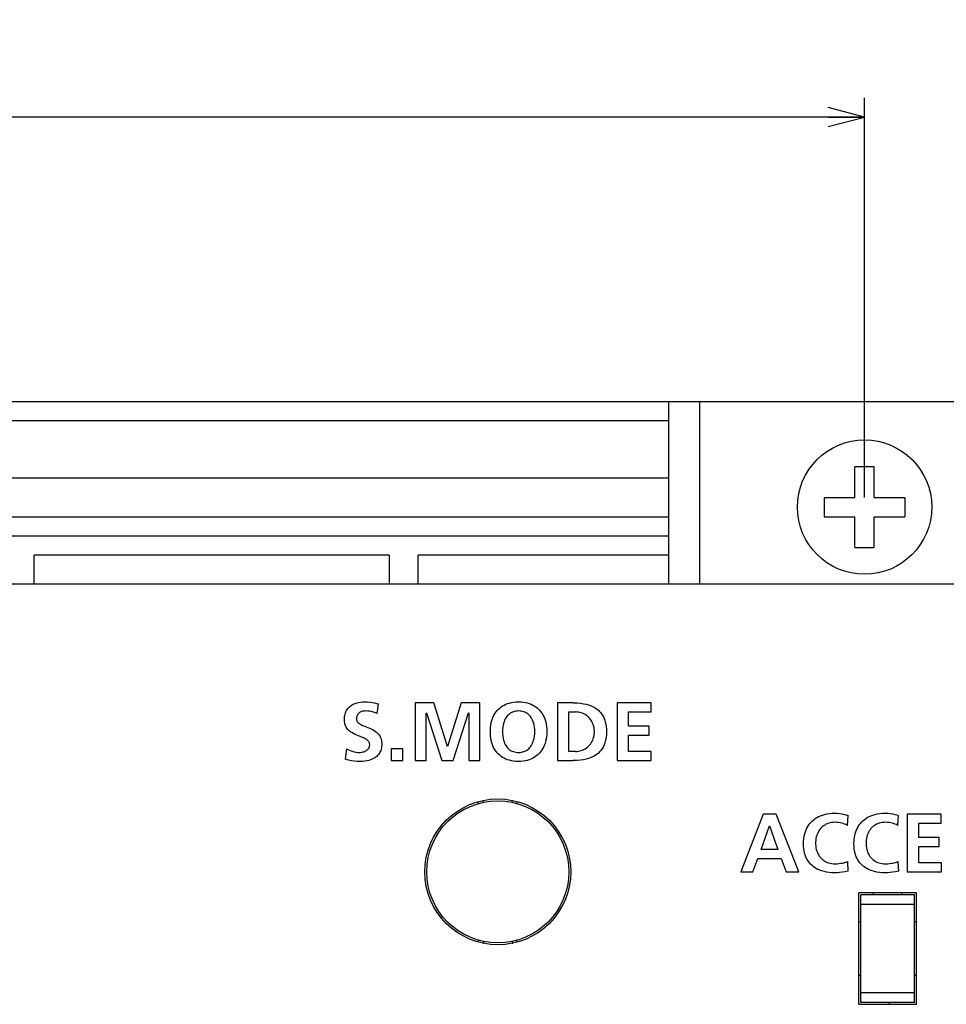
# Model space of a CAD drawing. Extents: x 0 to 819, y 0 to 477.
# Tile 23 of 24: x 727 to 776, y 299 to 350. Entities that reach past the tile are written whole.
import ezdxf
from ezdxf.enums import TextEntityAlignment as Align

# ---------------------------------------------------------------- set-up
doc = ezdxf.new("R2010")
doc.units = 0
doc.header["$LTSCALE"] = 46.255
doc.layers.get('0').update_dxf_attribs({"linetype": 'CONTINUOUS'})
doc.layers.add('DIM', color=7, linetype='CONTINUOUS')
doc.styles.get("Standard").update_dxf_attribs({"font": 'txt', "width": 0.8})
doc.dimstyles.get("Standard").update_dxf_attribs({"dimtxt": 2.5, "dimasz": 2.5, "dimexe": 1.25, "dimexo": 0.625, "dimtad": 1, "dimcen": 2.5, "dimazin": 3, "dimtfac": 1, "dimtmove": 0, "dimatfit": 3})

# ---------------------------------------------------------------- blocks, each defined once
blk = doc.blocks.new('_OPEN')
at = {"color": 0, "linetype": 'BYBLOCK'}
for p, q in [((0, 0), (-1, 0.263)), ((-1, -0.263), (0, 0)), ((-1, 0), (0, 0))]:
    blk.add_line(p, q, dxfattribs=at)
blk = doc.blocks.new('*D8')
at = {"layer": 'DIM', "color": 2, "linetype": 'CONTINUOUS'}
for p, q in [((563.293, 325.234), (563.293, 346.052)), ((771.293, 325.234), (771.293, 346.052)), ((563.293, 345.052), (667.293, 345.052)), ((771.293, 345.052), (667.293, 345.052))]:
    blk.add_line(p, q, dxfattribs=at)
at = {"layer": 'DIM', "color": 2, "linetype": 'CONTINUOUS', "xscale": 1.9, "yscale": 1.9, "zscale": 1.9, "rotation": 180}
blk.add_blockref('_OPEN', (563.293, 345.052), dxfattribs=at)
at = {"layer": 'DIM', "color": 2, "linetype": 'CONTINUOUS', "xscale": 1.9, "yscale": 1.9, "zscale": 1.9}
blk.add_blockref('_OPEN', (771.293, 345.052), dxfattribs=at)
at = {"layer": 'DIM', "color": 2, "linetype": 'CONTINUOUS', "width": 0.8}
blk.add_text('208', height=4, dxfattribs=at).set_placement((666.605, 346.052), align=Align.CENTER)

msp = doc.modelspace()

# ---------------------------------------------------------------- linework, layer by layer
at = {"color": 7, "linetype": 'CONTINUOUS'}
for p, q in [((517.782, 330.234), (816.804, 330.234)), ((761.093, 320.734), (761.093, 330.234)), ((762.693, 330.234), (762.693, 320.734)), ((761.093, 329.234), (573.493, 329.234)), ((771.793, 326.834), (770.793, 326.834)), ((770.793, 325.234), (770.793, 326.834)), ((771.793, 325.234), (771.793, 326.834)), ((761.093, 326.234), (573.493, 326.234)), ((769.193, 325.234), (770.793, 325.234)), ((769.193, 325.234), (769.193, 324.234)), ((771.793, 325.234), (773.393, 325.234)), ((773.393, 325.234), (773.393, 324.234)), ((573.493, 324.234), (761.093, 324.234)), ((769.193, 324.234), (770.793, 324.234)), ((770.793, 322.634), (770.793, 324.234)), ((771.793, 324.234), (773.393, 324.234)), ((771.793, 322.634), (771.793, 324.234)), ((573.493, 323.234), (761.093, 323.234)), ((770.793, 322.634), (771.793, 322.634)), ((746.543, 322.234), (728.043, 322.234)), ((728.043, 320.734), (728.043, 322.234)), ((746.543, 322.234), (746.543, 320.734)), ((761.093, 322.234), (748.043, 322.234)), ((748.043, 320.734), (748.043, 322.234)), ((525.293, 320.734), (809.293, 320.734)), ((744.515, 314.369), (744.571, 314.409)), ((744.571, 314.409), (744.632, 314.445)), ((744.632, 314.445), (744.699, 314.479)), ((744.699, 314.479), (744.773, 314.509)), ((744.773, 314.509), (744.854, 314.535)), ((744.854, 314.535), (744.942, 314.557)), ((744.942, 314.557), (745.039, 314.573)), ((745.039, 314.573), (745.143, 314.584)), ((745.143, 314.584), (745.254, 314.587)), ((745.254, 314.587), (745.395, 314.584)), ((745.395, 314.584), (745.526, 314.574)), ((745.526, 314.574), (745.648, 314.558)), ((745.648, 314.558), (745.763, 314.537)), ((745.763, 314.537), (745.871, 314.51)), ((745.871, 314.51), (745.972, 314.48)), ((745.917, 313.985), (745.972, 314.48)), ((748.854, 314.536), (747.891, 314.536)), ((747.891, 314.536), (747.891, 311.534)), ((749.568, 312.261), (748.854, 314.536)), ((750.29, 314.536), (749.577, 312.261)), ((751.254, 314.536), (750.29, 314.536)), ((751.254, 311.534), (751.254, 314.536)), ((752.439, 314.374), (752.52, 314.42)), ((752.52, 314.42), (752.606, 314.461)), ((752.606, 314.461), (752.698, 314.497)), ((752.698, 314.497), (752.797, 314.527)), ((752.797, 314.527), (752.904, 314.553)), ((752.904, 314.553), (753.018, 314.571)), ((753.018, 314.571), (753.142, 314.583)), ((753.142, 314.583), (753.275, 314.587)), ((753.275, 314.587), (753.403, 314.583)), ((753.403, 314.583), (753.522, 314.572)), ((753.522, 314.572), (753.632, 314.554)), ((753.632, 314.554), (753.736, 314.53)), ((753.736, 314.53), (753.833, 314.5)), ((753.833, 314.5), (753.924, 314.465)), ((753.924, 314.465), (754.009, 314.425)), ((754.009, 314.425), (754.09, 314.38)), ((756.117, 314.536), (755.296, 314.536)), ((755.296, 314.536), (755.296, 311.534)), ((756.117, 314.536), (756.32, 314.531)), ((756.32, 314.531), (756.497, 314.516)), ((756.497, 314.516), (756.653, 314.494)), ((756.653, 314.494), (756.791, 314.466)), ((756.791, 314.466), (756.913, 314.432)), ((756.913, 314.432), (757.022, 314.395)), ((760.173, 314.536), (758.401, 314.536)), ((758.401, 314.536), (758.401, 311.534)), ((760.173, 314.063), (760.173, 314.536)), ((744.221, 313.87), (744.237, 313.942)), ((744.237, 313.942), (744.257, 314.01)), ((744.257, 314.01), (744.282, 314.072)), ((744.282, 314.072), (744.311, 314.13)), ((744.311, 314.13), (744.343, 314.184)), ((744.343, 314.184), (744.38, 314.235)), ((744.38, 314.235), (744.42, 314.282)), ((744.42, 314.282), (744.465, 314.327)), ((744.465, 314.327), (744.515, 314.369)), ((744.875, 313.895), (744.86, 313.861)), ((744.892, 313.926), (744.875, 313.895)), ((744.913, 313.954), (744.892, 313.926)), ((744.936, 313.981), (744.913, 313.954)), ((744.962, 314.005), (744.936, 313.981)), ((744.991, 314.028), (744.962, 314.005)), ((745.024, 314.048), (744.991, 314.028)), ((745.06, 314.067), (745.024, 314.048)), ((745.1, 314.082), (745.06, 314.067)), ((745.145, 314.096), (745.1, 314.082)), ((745.194, 314.106), (745.145, 314.096)), ((745.247, 314.112), (745.194, 314.106)), ((745.305, 314.115), (745.247, 314.112)), ((745.404, 314.111), (745.305, 314.115)), ((745.506, 314.101), (745.404, 314.111)), ((745.61, 314.083), (745.506, 314.101)), ((745.713, 314.057), (745.61, 314.083)), ((745.816, 314.025), (745.713, 314.057)), ((745.917, 313.985), (745.816, 314.025)), ((748.467, 314.003), (748.476, 314.011)), ((748.467, 311.534), (748.467, 314.003)), ((748.476, 314.011), (749.284, 311.534)), ((749.86, 311.534), (750.669, 314.011)), ((750.669, 314.011), (750.678, 314.011)), ((750.678, 314.011), (750.678, 311.534)), ((751.959, 313.823), (752.004, 313.912)), ((752.004, 313.912), (752.053, 313.995)), ((752.053, 313.995), (752.107, 314.071)), ((752.107, 314.071), (752.165, 314.142)), ((752.165, 314.142), (752.227, 314.207)), ((752.227, 314.207), (752.293, 314.268)), ((752.293, 314.268), (752.364, 314.323)), ((752.364, 314.323), (752.439, 314.374)), ((752.75, 313.919), (752.705, 313.874)), ((752.796, 313.959), (752.75, 313.919)), ((752.845, 313.994), (752.796, 313.959)), ((752.897, 314.025), (752.845, 313.994)), ((752.951, 314.051), (752.897, 314.025)), ((753.008, 314.073), (752.951, 314.051)), ((753.068, 314.091), (753.008, 314.073)), ((753.133, 314.104), (753.068, 314.091)), ((753.201, 314.112), (753.133, 314.104)), ((753.275, 314.115), (753.201, 314.112)), ((753.349, 314.112), (753.275, 314.115)), ((753.418, 314.104), (753.349, 314.112)), ((753.482, 314.091), (753.418, 314.104)), ((753.542, 314.073), (753.482, 314.091)), ((753.599, 314.051), (753.542, 314.073)), ((753.653, 314.025), (753.599, 314.051)), ((753.705, 313.994), (753.653, 314.025)), ((753.754, 313.959), (753.705, 313.994)), ((753.801, 313.919), (753.754, 313.959)), ((753.845, 313.874), (753.801, 313.919)), ((754.09, 314.38), (754.165, 314.33)), ((754.165, 314.33), (754.237, 314.276)), ((754.237, 314.276), (754.304, 314.216)), ((754.304, 314.216), (754.367, 314.152)), ((754.367, 314.152), (754.425, 314.083)), ((754.425, 314.083), (754.48, 314.008)), ((754.48, 314.008), (754.53, 313.928)), ((754.53, 313.928), (754.576, 313.842)), ((755.898, 314.063), (756.234, 314.063)), ((755.898, 312.007), (755.898, 314.063)), ((756.311, 314.06), (756.234, 314.063)), ((756.388, 314.051), (756.311, 314.06)), ((756.464, 314.037), (756.388, 314.051)), ((756.539, 314.016), (756.464, 314.037)), ((756.611, 313.991), (756.539, 314.016)), ((756.68, 313.96), (756.611, 313.991)), ((756.746, 313.924), (756.68, 313.96)), ((756.809, 313.883), (756.746, 313.924)), ((757.022, 314.395), (757.12, 314.353)), ((757.12, 314.353), (757.209, 314.308)), ((757.209, 314.308), (757.289, 314.259)), ((757.289, 314.259), (757.363, 314.207)), ((757.363, 314.207), (757.43, 314.152)), ((757.43, 314.152), (757.492, 314.092)), ((757.492, 314.092), (757.549, 314.029)), ((757.549, 314.029), (757.601, 313.962)), ((757.601, 313.962), (757.648, 313.889)), ((757.648, 313.889), (757.691, 313.812)), ((759.003, 314.063), (760.173, 314.063)), ((759.003, 313.323), (759.003, 314.063)), ((744.205, 313.717), (744.21, 313.794)), ((744.205, 313.64), (744.205, 313.717)), ((744.21, 313.566), (744.205, 313.64)), ((744.21, 313.794), (744.221, 313.87)), ((744.22, 313.497), (744.21, 313.566)), ((744.234, 313.433), (744.22, 313.497)), ((744.253, 313.374), (744.234, 313.433)), ((744.835, 313.743), (744.833, 313.697)), ((744.833, 313.697), (744.834, 313.666)), ((744.834, 313.666), (744.839, 313.638)), ((744.84, 313.786), (744.835, 313.743)), ((744.839, 313.638), (744.846, 313.612)), ((744.849, 313.825), (744.84, 313.786)), ((744.846, 313.612), (744.856, 313.586)), ((744.86, 313.861), (744.849, 313.825)), ((744.856, 313.586), (744.87, 313.561)), ((744.87, 313.561), (744.887, 313.536)), ((744.887, 313.536), (744.908, 313.511)), ((744.908, 313.511), (744.934, 313.486)), ((744.934, 313.486), (744.966, 313.46)), ((744.966, 313.46), (745.003, 313.436)), ((745.003, 313.436), (745.044, 313.412)), ((745.044, 313.412), (745.09, 313.388)), ((745.09, 313.388), (745.142, 313.364)), ((751.814, 313.258), (751.831, 313.389)), ((751.831, 313.389), (751.854, 313.511)), ((751.854, 313.511), (751.884, 313.623)), ((751.884, 313.623), (751.919, 313.727)), ((751.919, 313.727), (751.959, 313.823)), ((752.488, 313.465), (752.464, 313.369)), ((752.516, 313.552), (752.488, 313.465)), ((752.548, 313.631), (752.516, 313.552)), ((752.584, 313.703), (752.548, 313.631)), ((752.622, 313.767), (752.584, 313.703)), ((752.663, 313.824), (752.622, 313.767)), ((752.705, 313.874), (752.663, 313.824)), ((753.888, 313.823), (753.845, 313.874)), ((753.928, 313.766), (753.888, 313.823)), ((753.967, 313.701), (753.928, 313.766)), ((754.002, 313.63), (753.967, 313.701)), ((754.034, 313.551), (754.002, 313.63)), ((754.062, 313.463), (754.034, 313.551)), ((754.086, 313.368), (754.062, 313.463)), ((754.576, 313.842), (754.618, 313.749)), ((754.618, 313.749), (754.654, 313.649)), ((754.654, 313.649), (754.686, 313.543)), ((754.686, 313.543), (754.711, 313.428)), ((754.711, 313.428), (754.73, 313.306)), ((756.868, 313.838), (756.809, 313.883)), ((756.923, 313.789), (756.868, 313.838)), ((756.974, 313.735), (756.923, 313.789)), ((757.02, 313.678), (756.974, 313.735)), ((757.063, 313.617), (757.02, 313.678)), ((757.1, 313.553), (757.063, 313.617)), ((757.133, 313.484), (757.1, 313.553)), ((757.162, 313.412), (757.133, 313.484)), ((757.185, 313.336), (757.162, 313.412)), ((757.691, 313.812), (757.729, 313.728)), ((757.729, 313.728), (757.763, 313.636)), ((757.763, 313.636), (757.793, 313.535)), ((757.793, 313.535), (757.818, 313.424)), ((757.818, 313.424), (757.836, 313.303)), ((744.276, 313.319), (744.253, 313.374)), ((744.303, 313.266), (744.276, 313.319)), ((744.335, 313.216), (744.303, 313.266)), ((744.371, 313.168), (744.335, 313.216)), ((744.413, 313.122), (744.371, 313.168)), ((744.461, 313.077), (744.413, 313.122)), ((744.518, 313.032), (744.461, 313.077)), ((744.587, 312.986), (744.518, 313.032)), ((744.669, 312.939), (744.587, 312.986)), ((744.759, 312.894), (744.669, 312.939)), ((744.852, 312.853), (744.759, 312.894)), ((745.142, 313.364), (745.201, 313.34)), ((745.201, 313.34), (745.266, 313.314)), ((745.266, 313.314), (745.34, 313.285)), ((745.34, 313.285), (745.419, 313.254)), ((745.419, 313.254), (745.503, 313.221)), ((745.503, 313.221), (745.589, 313.183)), ((745.589, 313.183), (745.674, 313.141)), ((745.674, 313.141), (745.754, 313.096)), ((745.754, 313.096), (745.823, 313.049)), ((745.823, 313.049), (745.882, 313.003)), ((745.882, 313.003), (745.931, 312.957)), ((745.931, 312.957), (745.974, 312.911)), ((745.974, 312.911), (746.011, 312.863)), ((746.011, 312.863), (746.044, 312.813)), ((751.805, 313.117), (751.814, 313.258)), ((751.805, 312.97), (751.805, 313.117)), ((751.814, 312.827), (751.805, 312.97)), ((752.436, 313.156), (752.432, 313.039)), ((752.432, 313.039), (752.436, 312.92)), ((752.447, 313.266), (752.436, 313.156)), ((752.436, 312.92), (752.447, 312.804)), ((752.464, 313.369), (752.447, 313.266)), ((754.103, 313.265), (754.086, 313.368)), ((754.102, 312.803), (754.114, 312.918)), ((754.114, 313.154), (754.103, 313.265)), ((754.118, 313.037), (754.114, 313.154)), ((754.114, 312.918), (754.118, 313.037)), ((754.741, 312.899), (754.729, 312.767)), ((754.73, 313.306), (754.742, 313.175)), ((754.746, 313.038), (754.741, 312.899)), ((754.742, 313.175), (754.746, 313.038)), ((757.203, 313.256), (757.185, 313.336)), ((757.215, 313.171), (757.203, 313.256)), ((757.203, 312.815), (757.215, 312.9)), ((757.222, 313.081), (757.215, 313.171)), ((757.215, 312.9), (757.222, 312.99)), ((757.222, 312.99), (757.222, 313.081)), ((757.836, 313.303), (757.847, 313.172)), ((757.847, 312.897), (757.836, 312.767)), ((757.847, 313.172), (757.851, 313.035)), ((757.851, 313.035), (757.847, 312.897)), ((760.074, 313.323), (759.003, 313.323)), ((760.074, 312.85), (760.074, 313.323)), ((744.943, 312.817), (744.852, 312.853)), ((745.027, 312.784), (744.943, 312.817)), ((745.102, 312.753), (745.027, 312.784)), ((745.17, 312.725), (745.102, 312.753)), ((745.23, 312.697), (745.17, 312.725)), ((745.285, 312.669), (745.23, 312.697)), ((745.333, 312.641), (745.285, 312.669)), ((745.374, 312.613), (745.333, 312.641)), ((745.407, 312.586), (745.374, 312.613)), ((745.435, 312.559), (745.407, 312.586)), ((745.458, 312.532), (745.435, 312.559)), ((745.477, 312.504), (745.458, 312.532)), ((745.492, 312.476), (745.477, 312.504)), ((745.504, 312.447), (745.492, 312.476)), ((745.513, 312.417), (745.504, 312.447)), ((745.518, 312.385), (745.513, 312.417)), ((745.521, 312.353), (745.518, 312.385)), ((745.52, 312.32), (745.521, 312.353)), ((746.044, 312.813), (746.072, 312.76)), ((746.072, 312.76), (746.095, 312.705)), ((746.095, 312.705), (746.115, 312.646)), ((746.115, 312.646), (746.131, 312.582)), ((746.131, 312.582), (746.142, 312.512)), ((746.142, 312.512), (746.148, 312.435)), ((746.148, 312.354), (746.143, 312.272)), ((746.148, 312.435), (746.148, 312.354)), ((751.831, 312.693), (751.814, 312.827)), ((751.854, 312.57), (751.831, 312.693)), ((751.884, 312.456), (751.854, 312.57)), ((751.92, 312.351), (751.884, 312.456)), ((751.96, 312.253), (751.92, 312.351)), ((752.447, 312.804), (752.466, 312.696)), ((752.466, 312.696), (752.489, 312.598)), ((752.489, 312.598), (752.517, 312.511)), ((752.517, 312.511), (752.549, 312.432)), ((752.549, 312.432), (752.584, 312.362)), ((752.584, 312.362), (752.621, 312.299)), ((753.928, 312.298), (753.966, 312.361)), ((753.966, 312.361), (754, 312.431)), ((754, 312.431), (754.032, 312.51)), ((754.032, 312.51), (754.06, 312.597)), ((754.06, 312.597), (754.084, 312.695)), ((754.084, 312.695), (754.102, 312.803)), ((754.651, 312.421), (754.613, 312.32)), ((754.683, 312.528), (754.651, 312.421)), ((754.709, 312.644), (754.683, 312.528)), ((754.729, 312.767), (754.709, 312.644)), ((756.974, 312.335), (757.021, 312.392)), ((757.021, 312.392), (757.063, 312.453)), ((757.063, 312.453), (757.101, 312.518)), ((757.101, 312.518), (757.134, 312.586)), ((757.134, 312.586), (757.162, 312.659)), ((757.162, 312.659), (757.185, 312.734)), ((757.185, 312.734), (757.203, 312.815)), ((757.763, 312.434), (757.729, 312.343)), ((757.793, 312.535), (757.763, 312.434)), ((757.818, 312.646), (757.793, 312.535)), ((757.836, 312.767), (757.818, 312.646)), ((759.003, 312.85), (760.074, 312.85)), ((759.003, 312.007), (759.003, 312.85)), ((744.308, 312.14), (744.252, 311.599)), ((744.308, 312.14), (744.41, 312.089)), ((744.41, 312.089), (744.512, 312.047)), ((744.512, 312.047), (744.614, 312.013)), ((744.614, 312.013), (744.713, 311.987)), ((744.713, 311.987), (744.809, 311.969)), ((744.809, 311.969), (744.9, 311.959)), ((744.9, 311.959), (744.988, 311.955)), ((744.988, 311.955), (745.047, 311.958)), ((745.047, 311.958), (745.107, 311.965)), ((745.107, 311.965), (745.167, 311.978)), ((745.167, 311.978), (745.223, 311.994)), ((745.223, 311.994), (745.274, 312.014)), ((745.274, 312.014), (745.32, 312.036)), ((745.32, 312.036), (745.359, 312.06)), ((745.359, 312.06), (745.393, 312.085)), ((745.393, 312.085), (745.422, 312.111)), ((745.422, 312.111), (745.447, 312.137)), ((745.447, 312.137), (745.468, 312.165)), ((745.468, 312.165), (745.485, 312.193)), ((745.485, 312.193), (745.498, 312.223)), ((745.498, 312.223), (745.509, 312.254)), ((745.509, 312.254), (745.516, 312.287)), ((745.516, 312.287), (745.52, 312.32)), ((745.976, 311.842), (745.935, 311.794)), ((746.012, 311.892), (745.976, 311.842)), ((746.044, 311.944), (746.012, 311.892)), ((746.072, 312), (746.044, 311.944)), ((746.096, 312.06), (746.072, 312)), ((746.116, 312.125), (746.096, 312.06)), ((746.132, 312.196), (746.116, 312.125)), ((746.143, 312.272), (746.132, 312.196)), ((747.245, 312.136), (746.643, 312.136)), ((746.643, 312.136), (746.643, 311.534)), ((747.245, 311.534), (747.245, 312.136)), ((749.577, 312.261), (749.568, 312.261)), ((752.005, 312.163), (751.96, 312.253)), ((752.055, 312.079), (752.005, 312.163)), ((752.109, 312.002), (752.055, 312.079)), ((752.167, 311.93), (752.109, 312.002)), ((752.229, 311.865), (752.167, 311.93)), ((752.295, 311.804), (752.229, 311.865)), ((752.621, 312.299), (752.661, 312.243)), ((752.661, 312.243), (752.702, 312.193)), ((752.702, 312.193), (752.746, 312.149)), ((752.746, 312.149), (752.792, 312.11)), ((752.792, 312.11), (752.84, 312.076)), ((752.84, 312.076), (752.891, 312.045)), ((752.891, 312.045), (752.945, 312.019)), ((752.945, 312.019), (753.002, 311.997)), ((753.002, 311.997), (753.063, 311.98)), ((753.063, 311.98), (753.128, 311.967)), ((753.128, 311.967), (753.198, 311.958)), ((753.198, 311.958), (753.275, 311.955)), ((753.275, 311.955), (753.351, 311.958)), ((753.351, 311.958), (753.421, 311.967)), ((753.421, 311.967), (753.486, 311.98)), ((753.486, 311.98), (753.547, 311.997)), ((753.547, 311.997), (753.605, 312.019)), ((753.605, 312.019), (753.658, 312.045)), ((753.658, 312.045), (753.709, 312.075)), ((753.709, 312.075), (753.757, 312.11)), ((753.757, 312.11), (753.803, 312.149)), ((753.803, 312.149), (753.847, 312.193)), ((753.847, 312.193), (753.888, 312.242)), ((753.888, 312.242), (753.928, 312.298)), ((754.296, 311.85), (754.229, 311.791)), ((754.359, 311.915), (754.296, 311.85)), ((754.419, 311.984), (754.359, 311.915)), ((754.474, 312.059), (754.419, 311.984)), ((754.525, 312.14), (754.474, 312.059)), ((754.571, 312.227), (754.525, 312.14)), ((754.613, 312.32), (754.571, 312.227)), ((756.234, 312.007), (755.898, 312.007)), ((756.234, 312.007), (756.311, 312.01)), ((756.311, 312.01), (756.388, 312.019)), ((756.388, 312.019), (756.464, 312.034)), ((756.464, 312.034), (756.538, 312.054)), ((756.538, 312.054), (756.611, 312.08)), ((756.611, 312.08), (756.68, 312.111)), ((756.68, 312.111), (756.746, 312.147)), ((756.746, 312.147), (756.809, 312.187)), ((756.809, 312.187), (756.868, 312.233)), ((756.868, 312.233), (756.923, 312.282)), ((756.923, 312.282), (756.974, 312.335)), ((757.363, 311.863), (757.289, 311.81)), ((757.43, 311.918), (757.363, 311.863)), ((757.492, 311.978), (757.43, 311.918)), ((757.549, 312.041), (757.492, 311.978)), ((757.601, 312.108), (757.549, 312.041)), ((757.648, 312.181), (757.601, 312.108)), ((757.691, 312.258), (757.648, 312.181)), ((757.729, 312.343), (757.691, 312.258)), ((760.182, 312.007), (759.003, 312.007)), ((760.182, 311.534), (760.182, 312.007)), ((744.424, 311.556), (744.252, 311.599)), ((744.578, 311.522), (744.424, 311.556)), ((744.718, 311.499), (744.578, 311.522)), ((744.86, 311.487), (744.718, 311.499)), ((745.021, 311.482), (744.86, 311.487)), ((745.156, 311.486), (745.021, 311.482)), ((745.276, 311.498), (745.156, 311.486)), ((745.385, 311.516), (745.276, 311.498)), ((745.482, 311.539), (745.385, 311.516)), ((745.569, 311.566), (745.482, 311.539)), ((745.647, 311.597), (745.569, 311.566)), ((745.718, 311.631), (745.647, 311.597)), ((745.781, 311.668), (745.718, 311.631)), ((745.838, 311.708), (745.781, 311.668)), ((745.889, 311.75), (745.838, 311.708)), ((745.935, 311.794), (745.889, 311.75)), ((746.643, 311.534), (747.245, 311.534)), ((747.891, 311.534), (748.467, 311.534)), ((749.284, 311.534), (749.86, 311.534)), ((750.678, 311.534), (751.254, 311.534)), ((752.365, 311.748), (752.295, 311.804)), ((752.441, 311.697), (752.365, 311.748)), ((752.521, 311.651), (752.441, 311.697)), ((752.607, 311.61), (752.521, 311.651)), ((752.698, 311.574), (752.607, 311.61)), ((752.796, 311.543), (752.698, 311.574)), ((752.902, 311.518), (752.796, 311.543)), ((753.015, 311.499), (752.902, 311.518)), ((753.138, 311.487), (753.015, 311.499)), ((753.269, 311.482), (753.138, 311.487)), ((753.397, 311.486), (753.269, 311.482)), ((753.515, 311.497), (753.397, 311.486)), ((753.625, 311.515), (753.515, 311.497)), ((753.728, 311.539), (753.625, 311.515)), ((753.825, 311.568), (753.728, 311.539)), ((753.916, 311.603), (753.825, 311.568)), ((754.001, 311.643), (753.916, 311.603)), ((754.082, 311.687), (754.001, 311.643)), ((754.158, 311.737), (754.082, 311.687)), ((754.229, 311.791), (754.158, 311.737)), ((755.296, 311.534), (756.117, 311.534)), ((756.32, 311.539), (756.117, 311.534)), ((756.497, 311.554), (756.32, 311.539)), ((756.653, 311.576), (756.497, 311.554)), ((756.79, 311.604), (756.653, 311.576)), ((756.912, 311.637), (756.79, 311.604)), ((757.021, 311.675), (756.912, 311.637)), ((757.12, 311.717), (757.021, 311.675)), ((757.209, 311.762), (757.12, 311.717)), ((757.289, 311.81), (757.209, 311.762)), ((758.401, 311.534), (760.182, 311.534)), ((751.193, 309.291), (751.193, 309.4)), ((751.443, 309.357), (751.443, 309.458)), ((752.943, 309.357), (752.943, 309.458)), ((753.193, 309.291), (753.193, 309.4)), ((769.331, 308.749), (769.463, 308.77)), ((769.463, 308.77), (769.605, 308.783)), ((769.605, 308.783), (769.76, 308.787)), ((769.76, 308.787), (769.871, 308.784)), ((769.871, 308.784), (769.992, 308.772)), ((769.992, 308.772), (770.118, 308.753)), ((771.959, 308.749), (772.091, 308.77)), ((772.091, 308.77), (772.233, 308.783)), ((772.233, 308.783), (772.388, 308.787)), ((772.388, 308.787), (772.499, 308.784)), ((772.499, 308.784), (772.62, 308.772)), ((772.62, 308.772), (772.746, 308.753)), ((766.014, 308.736), (764.844, 305.734)), ((766.693, 308.736), (766.014, 308.736)), ((767.872, 305.734), (766.693, 308.736)), ((768.391, 308.18), (768.448, 308.255)), ((768.448, 308.255), (768.509, 308.326)), ((768.509, 308.326), (768.576, 308.391)), ((768.576, 308.391), (768.648, 308.452)), ((768.648, 308.452), (768.726, 308.509)), ((768.726, 308.509), (768.809, 308.561)), ((768.809, 308.561), (768.898, 308.609)), ((768.898, 308.609), (768.995, 308.652)), ((768.995, 308.652), (769.098, 308.69)), ((769.098, 308.69), (769.21, 308.723)), ((769.21, 308.723), (769.331, 308.749)), ((769.425, 308.266), (769.353, 308.241)), ((769.5, 308.287), (769.425, 308.266)), ((769.579, 308.302), (769.5, 308.287)), ((769.662, 308.311), (769.579, 308.302)), ((769.747, 308.314), (769.662, 308.311)), ((769.852, 308.311), (769.747, 308.314)), ((769.944, 308.303), (769.852, 308.311)), ((770.026, 308.291), (769.944, 308.303)), ((770.103, 308.274), (770.026, 308.291)), ((770.177, 308.252), (770.103, 308.274)), ((770.118, 308.753), (770.238, 308.727)), ((770.251, 308.225), (770.177, 308.252)), ((770.238, 308.727), (770.344, 308.696)), ((770.344, 308.696), (770.439, 308.663)), ((770.397, 308.155), (770.439, 308.663)), ((771.019, 308.18), (771.076, 308.255)), ((771.076, 308.255), (771.137, 308.326)), ((771.137, 308.326), (771.204, 308.391)), ((771.204, 308.391), (771.276, 308.452)), ((771.276, 308.452), (771.353, 308.509)), ((771.353, 308.509), (771.437, 308.561)), ((771.437, 308.561), (771.526, 308.609)), ((771.526, 308.609), (771.622, 308.652)), ((771.622, 308.652), (771.726, 308.69)), ((771.726, 308.69), (771.838, 308.723)), ((771.838, 308.723), (771.959, 308.749)), ((772.053, 308.266), (771.981, 308.241)), ((772.128, 308.287), (772.053, 308.266)), ((772.207, 308.302), (772.128, 308.287)), ((772.29, 308.311), (772.207, 308.302)), ((772.375, 308.314), (772.29, 308.311)), ((772.48, 308.311), (772.375, 308.314)), ((772.572, 308.303), (772.48, 308.311)), ((772.654, 308.291), (772.572, 308.303)), ((772.731, 308.274), (772.654, 308.291)), ((772.805, 308.252), (772.731, 308.274)), ((772.746, 308.753), (772.866, 308.727)), ((772.879, 308.225), (772.805, 308.252)), ((772.866, 308.727), (772.972, 308.696)), ((772.972, 308.696), (773.067, 308.663)), ((773.025, 308.155), (773.067, 308.663)), ((775.287, 308.736), (773.514, 308.736)), ((773.514, 308.736), (773.514, 305.734)), ((774.117, 308.262), (775.287, 308.262)), ((774.117, 307.523), (774.117, 308.262)), ((775.287, 308.262), (775.287, 308.736)), ((765.902, 306.895), (766.336, 308.133)), ((766.336, 308.133), (766.345, 308.133)), ((766.345, 308.133), (766.779, 306.895)), ((768.178, 307.716), (768.21, 307.822)), ((768.21, 307.822), (768.248, 307.921)), ((768.248, 307.921), (768.291, 308.013)), ((768.291, 308.013), (768.338, 308.1)), ((768.338, 308.1), (768.391, 308.18)), ((768.871, 307.795), (768.836, 307.721)), ((768.909, 307.863), (768.871, 307.795)), ((768.952, 307.927), (768.909, 307.863)), ((768.999, 307.986), (768.952, 307.927)), ((769.049, 308.04), (768.999, 307.986)), ((769.102, 308.089), (769.049, 308.04)), ((769.16, 308.134), (769.102, 308.089)), ((769.221, 308.174), (769.16, 308.134)), ((769.285, 308.21), (769.221, 308.174)), ((769.353, 308.241), (769.285, 308.21)), ((770.324, 308.193), (770.251, 308.225)), ((770.397, 308.155), (770.324, 308.193)), ((770.806, 307.716), (770.838, 307.822)), ((770.838, 307.822), (770.876, 307.921)), ((770.876, 307.921), (770.919, 308.013)), ((770.919, 308.013), (770.966, 308.1)), ((770.966, 308.1), (771.019, 308.18)), ((771.498, 307.795), (771.464, 307.721)), ((771.537, 307.863), (771.498, 307.795)), ((771.58, 307.927), (771.537, 307.863)), ((771.626, 307.986), (771.58, 307.927)), ((771.677, 308.04), (771.626, 307.986)), ((771.73, 308.089), (771.677, 308.04)), ((771.788, 308.134), (771.73, 308.089)), ((771.848, 308.174), (771.788, 308.134)), ((771.913, 308.21), (771.848, 308.174)), ((771.981, 308.241), (771.913, 308.21)), ((772.952, 308.193), (772.879, 308.225)), ((773.025, 308.155), (772.952, 308.193)), ((768.113, 307.202), (768.118, 307.342)), ((768.118, 307.342), (768.131, 307.477)), ((768.131, 307.477), (768.152, 307.602)), ((768.152, 307.602), (768.178, 307.716)), ((768.748, 307.372), (768.741, 307.274)), ((768.741, 307.274), (768.741, 307.175)), ((768.761, 307.467), (768.748, 307.372)), ((768.781, 307.558), (768.761, 307.467)), ((768.806, 307.642), (768.781, 307.558)), ((768.836, 307.721), (768.806, 307.642)), ((770.741, 307.202), (770.746, 307.342)), ((770.746, 307.342), (770.759, 307.477)), ((770.759, 307.477), (770.78, 307.602)), ((770.78, 307.602), (770.806, 307.716)), ((771.376, 307.372), (771.369, 307.274)), ((771.369, 307.274), (771.369, 307.175)), ((771.389, 307.467), (771.376, 307.372)), ((771.409, 307.558), (771.389, 307.467)), ((771.434, 307.642), (771.409, 307.558)), ((771.464, 307.721), (771.434, 307.642)), ((775.187, 307.523), (774.117, 307.523)), ((775.187, 307.05), (775.187, 307.523)), ((766.779, 306.895), (765.902, 306.895)), ((768.116, 307.065), (768.113, 307.202)), ((768.127, 306.936), (768.116, 307.065)), ((768.145, 306.819), (768.127, 306.936)), ((768.169, 306.712), (768.145, 306.819)), ((768.198, 306.613), (768.169, 306.712)), ((768.741, 307.175), (768.748, 307.077)), ((768.748, 307.077), (768.762, 306.983)), ((768.762, 306.983), (768.781, 306.894)), ((768.781, 306.894), (768.806, 306.811)), ((768.806, 306.811), (768.835, 306.734)), ((768.835, 306.734), (768.869, 306.663)), ((770.744, 307.065), (770.741, 307.202)), ((770.755, 306.936), (770.744, 307.065)), ((770.773, 306.819), (770.755, 306.936)), ((770.797, 306.712), (770.773, 306.819)), ((770.826, 306.613), (770.797, 306.712)), ((771.369, 307.175), (771.376, 307.077)), ((771.376, 307.077), (771.389, 306.983)), ((771.389, 306.983), (771.409, 306.894)), ((771.409, 306.894), (771.434, 306.811)), ((771.434, 306.811), (771.463, 306.734)), ((771.463, 306.734), (771.497, 306.663)), ((774.117, 307.05), (775.187, 307.05)), ((774.117, 306.206), (774.117, 307.05)), ((765.467, 305.734), (765.73, 306.422)), ((765.73, 306.422), (766.947, 306.422)), ((766.947, 306.422), (767.205, 305.734)), ((768.233, 306.52), (768.198, 306.613)), ((768.273, 306.433), (768.233, 306.52)), ((768.318, 306.352), (768.273, 306.433)), ((768.368, 306.276), (768.318, 306.352)), ((768.422, 306.204), (768.368, 306.276)), ((768.481, 306.137), (768.422, 306.204)), ((768.869, 306.663), (768.907, 306.597)), ((768.907, 306.597), (768.949, 306.535)), ((768.949, 306.535), (768.994, 306.478)), ((768.994, 306.478), (769.043, 306.426)), ((769.043, 306.426), (769.096, 306.379)), ((769.096, 306.379), (769.153, 306.335)), ((769.153, 306.335), (769.213, 306.295)), ((769.213, 306.295), (769.278, 306.26)), ((769.278, 306.26), (769.347, 306.229)), ((769.347, 306.229), (769.421, 306.203)), ((769.421, 306.203), (769.499, 306.183)), ((770.14, 306.193), (770.21, 306.208)), ((770.21, 306.208), (770.272, 306.224)), ((770.272, 306.224), (770.327, 306.242)), ((770.327, 306.242), (770.376, 306.26)), ((770.376, 306.26), (770.418, 306.28)), ((770.444, 305.776), (770.418, 306.28)), ((770.861, 306.52), (770.826, 306.613)), ((770.901, 306.433), (770.861, 306.52)), ((770.946, 306.352), (770.901, 306.433)), ((770.995, 306.276), (770.946, 306.352)), ((771.05, 306.204), (770.995, 306.276)), ((771.109, 306.137), (771.05, 306.204)), ((771.497, 306.663), (771.535, 306.597)), ((771.535, 306.597), (771.577, 306.535)), ((771.577, 306.535), (771.622, 306.478)), ((771.622, 306.478), (771.671, 306.426)), ((771.671, 306.426), (771.724, 306.379)), ((771.724, 306.379), (771.781, 306.335)), ((771.781, 306.335), (771.841, 306.295)), ((771.841, 306.295), (771.906, 306.26)), ((771.906, 306.26), (771.975, 306.229)), ((771.975, 306.229), (772.049, 306.203)), ((772.049, 306.203), (772.127, 306.183)), ((772.768, 306.193), (772.838, 306.208)), ((772.838, 306.208), (772.9, 306.224)), ((772.9, 306.224), (772.955, 306.242)), ((772.955, 306.242), (773.004, 306.26)), ((773.004, 306.26), (773.046, 306.28)), ((773.071, 305.776), (773.046, 306.28)), ((775.295, 306.206), (774.117, 306.206)), ((775.295, 305.734), (775.295, 306.206)), ((764.844, 305.734), (765.467, 305.734)), ((767.205, 305.734), (767.872, 305.734)), ((768.546, 306.074), (768.481, 306.137)), ((768.617, 306.015), (768.546, 306.074)), ((768.693, 305.96), (768.617, 306.015)), ((768.776, 305.909), (768.693, 305.96)), ((768.865, 305.862), (768.776, 305.909)), ((768.963, 305.819), (768.865, 305.862)), ((769.069, 305.781), (768.963, 305.819)), ((769.185, 305.748), (769.069, 305.781)), ((769.311, 305.721), (769.185, 305.748)), ((769.448, 305.7), (769.311, 305.721)), ((769.598, 305.687), (769.448, 305.7)), ((769.499, 306.183), (769.581, 306.167)), ((769.581, 306.167), (769.669, 306.158)), ((769.76, 305.682), (769.598, 305.687)), ((769.669, 306.158), (769.76, 306.155)), ((769.76, 306.155), (769.871, 306.158)), ((769.869, 305.685), (769.76, 305.682)), ((769.991, 305.695), (769.869, 305.685)), ((769.871, 306.158), (769.971, 306.167)), ((769.971, 306.167), (770.061, 306.179)), ((770.127, 305.713), (769.991, 305.695)), ((770.061, 306.179), (770.14, 306.193)), ((770.277, 305.74), (770.127, 305.713)), ((770.444, 305.776), (770.277, 305.74)), ((771.174, 306.074), (771.109, 306.137)), ((771.244, 306.015), (771.174, 306.074)), ((771.321, 305.96), (771.244, 306.015)), ((771.404, 305.909), (771.321, 305.96)), ((771.493, 305.862), (771.404, 305.909)), ((771.591, 305.819), (771.493, 305.862)), ((771.697, 305.781), (771.591, 305.819)), ((771.813, 305.748), (771.697, 305.781)), ((771.939, 305.721), (771.813, 305.748)), ((772.076, 305.7), (771.939, 305.721)), ((772.226, 305.687), (772.076, 305.7)), ((772.127, 306.183), (772.209, 306.167)), ((772.209, 306.167), (772.296, 306.158)), ((772.388, 305.682), (772.226, 305.687)), ((772.296, 306.158), (772.388, 306.155)), ((772.388, 306.155), (772.499, 306.158)), ((772.497, 305.685), (772.388, 305.682)), ((772.619, 305.695), (772.497, 305.685)), ((772.499, 306.158), (772.599, 306.167)), ((772.599, 306.167), (772.689, 306.179)), ((772.754, 305.713), (772.619, 305.695)), ((772.689, 306.179), (772.768, 306.193)), ((772.905, 305.74), (772.754, 305.713)), ((773.071, 305.776), (772.905, 305.74)), ((773.514, 305.734), (775.295, 305.734)), ((773.993, 304.634), (770.993, 304.634)), ((770.993, 298.834), (770.993, 304.634)), ((773.893, 304.534), (771.093, 304.534)), ((771.093, 298.934), (771.093, 304.534)), ((771.743, 304.634), (771.743, 304.534)), ((773.243, 304.534), (773.243, 304.634)), ((773.893, 298.934), (773.893, 304.534)), ((773.993, 298.834), (773.993, 304.634)), ((773.893, 304.034), (771.093, 304.034)), ((770.993, 303.134), (771.093, 303.134)), ((773.993, 303.134), (773.893, 303.134)), ((751.193, 302.068), (751.193, 302.177)), ((751.443, 302.111), (751.443, 302.01)), ((752.943, 302.111), (752.943, 302.01)), ((753.193, 302.068), (753.193, 302.177)), ((751.414, 302.016), (751.443, 302.016)), ((752.943, 302.016), (752.972, 302.016)), ((771.093, 300.334), (770.993, 300.334)), ((773.993, 300.334), (773.893, 300.334)), ((773.893, 299.434), (771.093, 299.434)), ((770.993, 298.834), (773.993, 298.834)), ((773.893, 298.934), (771.093, 298.934)), ((772.593, 298.834), (772.593, 298.934))]:
    msp.add_line(p, q, dxfattribs=at)
for centre, radius in [((771.293, 324.734), 3.5), ((752.193, 305.734), 3.8), ((752.193, 305.734), 3.7)]:
    msp.add_circle(centre, radius, dxfattribs=at)

# ---------------------------------------------------------------- dimensions: what is measured, and where the dimension line sits
at = {"layer": 'DIM', "color": 2, "linetype": 'CONTINUOUS'}
dim = msp.add_linear_dim(base=(771.293, 345.052), p1=(563.293, 324.734), p2=(771.293, 324.734), dimstyle='Standard', dxfattribs=at)
dim.commit()
dim.dimension.update_dxf_attribs({"geometry": '*D8', "text_midpoint": (666.705, 345.052), "dimtype": 128})

doc.saveas('drawing.dxf')
